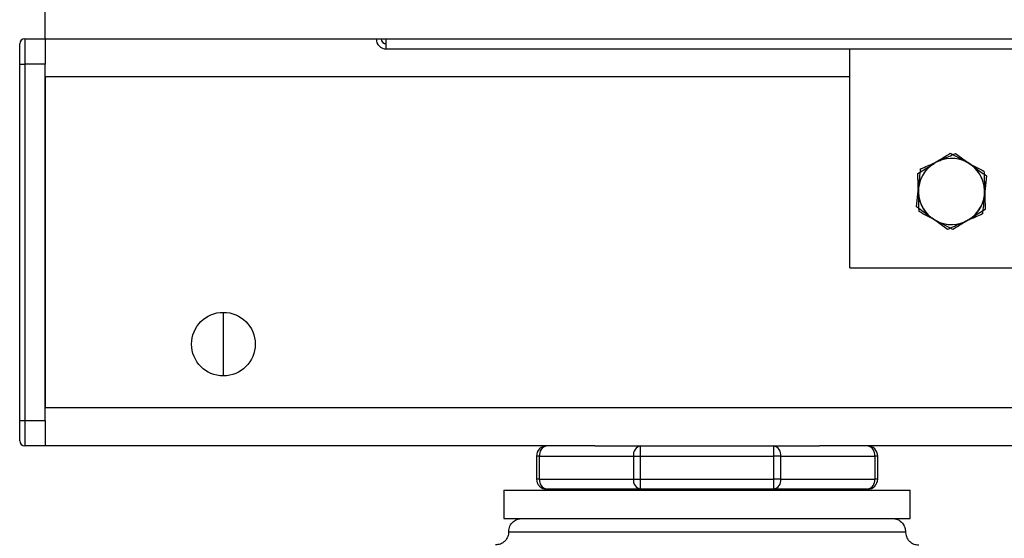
# Model space of a CAD drawing. Header units: millimetres. Extents: x 42 to 514, y 147 to 318.
# Tile 78 of 90: x 462.11 to 468.55, y 150.13 to 153.52. Entities that reach past the tile are written whole.
import ezdxf

# ---------------------------------------------------------------- set-up
doc = ezdxf.new("R2010")
doc.units = ezdxf.units.MM

msp = doc.modelspace()

# ---------------------------------------------------------------- linework, layer by layer
at = {"color": 7, "linetype": 'Continuous', "lineweight": 25}
for p, q in [((462.2742, 153.3998), (462.2742, 153.6498)), ((462.1076, 153.2332), (462.1076, 153.3665)), ((462.1409, 153.3998), (462.1409, 153.2332)), ((462.1409, 153.3998), (462.2742, 153.3998)), ((462.2742, 153.3998), (462.2742, 153.2332)), ((462.2742, 153.3998), (512.4742, 153.3998)), ((464.5076, 153.3332), (464.5076, 153.3998)), ((464.5076, 153.3332), (484.2076, 153.3332)), ((467.5409, 151.8998), (467.5409, 153.3332)), ((462.1076, 150.8998), (462.1076, 153.2332)), ((462.1076, 153.2332), (462.1409, 153.2332)), ((462.2742, 153.2332), (462.1409, 153.2332)), ((462.1409, 153.2332), (462.1409, 150.8998)), ((462.2742, 150.8998), (462.2742, 153.2332)), ((462.2742, 153.1498), (462.2742, 150.9832)), ((468.1994, 152.6499), (468.3097, 152.5909)), ((468.2341, 152.6486), (468.3352, 152.575)), ((467.9869, 152.5178), (468.0931, 152.5838)), ((468.4363, 152.5013), (468.423, 152.3769)), ((467.9789, 152.2984), (467.9921, 152.4228)), ((468.4282, 152.2819), (468.322, 152.2159)), ((468.1811, 152.1511), (468.08, 152.2247)), ((468.2158, 152.1498), (468.1054, 152.2088)), ((467.5409, 151.8998), (473.5409, 151.8998)), ((463.4409, 151.1915), (463.4409, 151.6082)), ((512.4742, 150.9832), (462.2742, 150.9832)), ((462.1076, 150.8998), (462.1409, 150.8998)), ((462.1076, 150.7665), (462.1076, 150.8998)), ((462.1409, 150.8998), (462.2742, 150.8998)), ((462.1409, 150.8998), (462.1409, 150.7332)), ((462.2742, 150.8998), (462.2742, 150.7332)), ((462.2742, 150.7332), (462.1409, 150.7332)), ((465.8726, 150.7332), (462.2742, 150.7332)), ((465.8726, 150.7332), (466.1726, 150.7332)), ((466.1726, 150.6665), (466.1726, 150.7332)), ((466.1726, 150.7332), (467.0425, 150.7332)), ((467.0425, 150.7332), (467.0425, 150.6665)), ((467.0425, 150.7332), (467.3425, 150.7332)), ((507.406, 150.7332), (467.3425, 150.7332)), ((465.5104, 150.6665), (465.4909, 150.6665)), ((465.4909, 150.6665), (465.4909, 150.5165)), ((465.5104, 150.5165), (465.5104, 150.6665)), ((465.5104, 150.6665), (466.1255, 150.6665)), ((466.1255, 150.6665), (466.1255, 150.5165)), ((466.1255, 150.6665), (466.1726, 150.6665)), ((466.1726, 150.5165), (466.1726, 150.6665)), ((466.1726, 150.6665), (467.0425, 150.6665)), ((467.0425, 150.6665), (467.0425, 150.5165)), ((467.0896, 150.6665), (467.0425, 150.6665)), ((467.0896, 150.5165), (467.0896, 150.6665)), ((467.0896, 150.6665), (467.7047, 150.6665)), ((467.7047, 150.6665), (467.7047, 150.5165)), ((467.7242, 150.6665), (467.7047, 150.6665)), ((467.7242, 150.5165), (467.7242, 150.6665)), ((465.5104, 150.5165), (465.4909, 150.5165)), ((465.5104, 150.5165), (466.1255, 150.5165)), ((466.1255, 150.5165), (466.1726, 150.5165)), ((466.1726, 150.5165), (467.0425, 150.5165)), ((466.1726, 150.4498), (466.1726, 150.5165)), ((467.0896, 150.5165), (467.0425, 150.5165)), ((467.0425, 150.5165), (467.0425, 150.4498)), ((467.0896, 150.5165), (467.7047, 150.5165)), ((467.7242, 150.5165), (467.7047, 150.5165)), ((465.2774, 150.4441), (465.2774, 150.2581)), ((465.2774, 150.4441), (466.6076, 150.4441)), ((466.1726, 150.4498), (465.5576, 150.4498)), ((465.6076, 150.4498), (465.6076, 150.4441)), ((467.0425, 150.4498), (466.1726, 150.4498)), ((466.6076, 150.4441), (467.9378, 150.4441)), ((467.6576, 150.4498), (467.0425, 150.4498)), ((467.6076, 150.4441), (467.6076, 150.4498)), ((467.9378, 150.2581), (467.9378, 150.4441)), ((465.2774, 150.2581), (466.6076, 150.2581)), ((466.6076, 150.2581), (467.9378, 150.2581)), ((465.3092, 150.1714), (467.906, 150.1714))]:
    msp.add_line(p, q, dxfattribs=at)
at = {"color": 8, "linetype": 'Continuous', "lineweight": 25}
msp.add_line((467.5409, 153.1498), (462.2742, 153.1498), dxfattribs=at)
at = {"color": 7, "linetype": 'Continuous', "lineweight": 25}
msp.add_circle((463.4409, 151.3998), 0.2083, dxfattribs=at)
for centre, radius, start, end in [((462.1409, 153.3665), 0.0333, 90, 180), ((464.5076, 153.3998), 0.0667, 180, 270), ((464.5076, 153.3998), 0.0333, 180, 270), ((468.2076, 152.3998), 0.2167, 121.87828, 181.87828), ((468.2076, 152.3998), 0.2167, 113.92055, 173.92055), ((468.2076, 152.3998), 0.2167, 61.87828, 121.87828), ((468.2076, 152.3998), 0.2167, 53.92055, 113.92055), ((468.2076, 152.3998), 0.2167, 1.87828, 61.87828), ((468.2076, 152.3998), 0.2167, 353.92055, 53.92055), ((468.2076, 152.3998), 0.2167, 173.92055, 233.92055), ((468.2076, 152.3998), 0.2167, 181.87828, 241.87828), ((468.2076, 152.3998), 0.2167, 293.92055, 353.92055), ((468.2076, 152.3998), 0.2167, 301.87828, 1.87828), ((468.2076, 152.3998), 0.2167, 233.92055, 293.92055), ((468.2076, 152.3998), 0.2167, 241.87828, 301.87828), ((462.1409, 150.7665), 0.0333, 180, 270), ((465.5576, 150.6665), 0.0667, 90, 180), ((465.5693, 150.6748), 0.0595, 101.42316, 188.04935), ((466.1844, 150.6748), 0.0595, 101.42316, 188.04935), ((467.0307, 150.6748), 0.0595, 351.95065, 78.57684), ((467.6458, 150.6748), 0.0595, 351.95239, 78.5751), ((467.6576, 150.6665), 0.0667, 0, 90), ((465.5576, 150.5165), 0.0667, 180, 270), ((465.5693, 150.5082), 0.0595, 171.95067, 258.57681), ((466.1844, 150.5082), 0.0595, 171.95067, 258.57681), ((467.0307, 150.5082), 0.0595, 281.42319, 8.04933), ((467.6458, 150.5082), 0.0595, 281.42493, 8.04759), ((467.6576, 150.5165), 0.0667, 270, 360)]:
    msp.add_arc(centre, radius, start, end, dxfattribs=at)
for points, knots in [([(468.0931, 152.5838), (468.0957, 152.5854), (468.1315, 152.6077), (468.1667, 152.6296), (468.1994, 152.6499)], [0, 0, 0, 0, 0.070198, 1, 1, 1, 1]), ([(468.1197, 152.5979), (468.1284, 152.6017), (468.1671, 152.6189), (468.2048, 152.6356), (468.2341, 152.6486)], [0, 0, 0, 0, 0.2241787, 1, 1, 1, 1]), ([(468.0054, 152.5472), (468.0129, 152.5505), (468.0501, 152.567), (468.0888, 152.5842), (468.1197, 152.5979)], [0, 0, 0, 0, 0.201214, 1, 1, 1, 1]), ([(468.3097, 152.5909), (468.3123, 152.5895), (468.3496, 152.5696), (468.3861, 152.5501), (468.42, 152.532)], [0, 0, 0, 0, 0.070215, 1, 1, 1, 1]), ([(468.3352, 152.575), (468.3376, 152.5732), (468.3717, 152.5483), (468.4052, 152.524), (468.4363, 152.5013)], [0, 0, 0, 0, 0.070216, 1, 1, 1, 1]), ([(467.991, 152.3927), (467.9907, 152.4022), (467.9893, 152.4445), (467.988, 152.4858), (467.9869, 152.5178)], [0, 0, 0, 0, 0.224168, 1, 1, 1, 1]), ([(467.9921, 152.4228), (467.9924, 152.4257), (467.9969, 152.4677), (468.0013, 152.5089), (468.0054, 152.5472)], [0, 0, 0, 0, 0.0702149, 1, 1, 1, 1]), ([(468.42, 152.532), (468.4211, 152.5), (468.4224, 152.4587), (468.4238, 152.4164), (468.4241, 152.4069)], [0, 0, 0, 0, 0.775832, 1, 1, 1, 1]), ([(467.9951, 152.2677), (467.9948, 152.2759), (467.9935, 152.3166), (467.9921, 152.3589), (467.991, 152.3927)], [0, 0, 0, 0, 0.201215, 1, 1, 1, 1]), ([(468.423, 152.3769), (468.4227, 152.3739), (468.4182, 152.3319), (468.4138, 152.2908), (468.4098, 152.2525)], [0, 0, 0, 0, 0.070214, 1, 1, 1, 1]), ([(468.4241, 152.4069), (468.4252, 152.3731), (468.4266, 152.3308), (468.4279, 152.2901), (468.4282, 152.2819)], [0, 0, 0, 0, 0.798786, 1, 1, 1, 1]), ([(468.08, 152.2247), (468.0776, 152.2265), (468.0434, 152.2514), (468.01, 152.2757), (467.9789, 152.2984)], [0, 0, 0, 0, 0.070215, 1, 1, 1, 1]), ([(468.1054, 152.2088), (468.1028, 152.2102), (468.0656, 152.2301), (468.0291, 152.2496), (467.9951, 152.2677)], [0, 0, 0, 0, 0.070215, 1, 1, 1, 1]), ([(468.4098, 152.2525), (468.3805, 152.2395), (468.3428, 152.2228), (468.3041, 152.2056), (468.2954, 152.2018)], [0, 0, 0, 0, 0.7758213, 1, 1, 1, 1]), ([(468.2954, 152.2018), (468.2645, 152.1881), (468.2258, 152.1709), (468.1886, 152.1544), (468.1811, 152.1511)], [0, 0, 0, 0, 0.798808, 1, 1, 1, 1]), ([(468.322, 152.2159), (468.3195, 152.2143), (468.2836, 152.192), (468.2484, 152.1701), (468.2158, 152.1498)], [0, 0, 0, 0, 0.070223, 1, 1, 1, 1]), ([(465.3092, 150.1714), (465.3107, 150.1837), (465.3139, 150.2093), (465.3373, 150.2384), (465.3665, 150.2553), (465.3864, 150.2572), (465.3959, 150.2581)], [0, 0, 0, 0, 0.270261, 0.562418, 0.789737, 1, 1, 1, 1]), ([(467.8192, 150.2581), (467.8315, 150.2566), (467.8571, 150.2534), (467.8862, 150.23), (467.9031, 150.2008), (467.905, 150.1809), (467.906, 150.1714)], [0, 0, 0, 0, 0.27027, 0.562426, 0.789735, 1, 1, 1, 1]), ([(465.3092, 150.1714), (465.308, 150.1605), (465.3062, 150.1437), (465.2954, 150.1235), (465.2842, 150.1096), (465.2703, 150.0984), (465.2501, 150.0876), (465.2333, 150.0858), (465.2224, 150.0846)], [0, 0, 0, 0, 0.239459, 0.368366, 0.500011, 0.631654, 0.760548, 1, 1, 1, 1]), ([(467.906, 150.1714), (467.9071, 150.1605), (467.9089, 150.1437), (467.9197, 150.1235), (467.9309, 150.1096), (467.9448, 150.0984), (467.965, 150.0876), (467.9818, 150.0858), (467.9927, 150.0846)], [0, 0, 0, 0, 0.239457, 0.368363, 0.499989, 0.631631, 0.76055, 1, 1, 1, 1])]:
    msp.add_open_spline(points, degree=3, knots=knots, dxfattribs=at)

doc.saveas('drawing.dxf')
